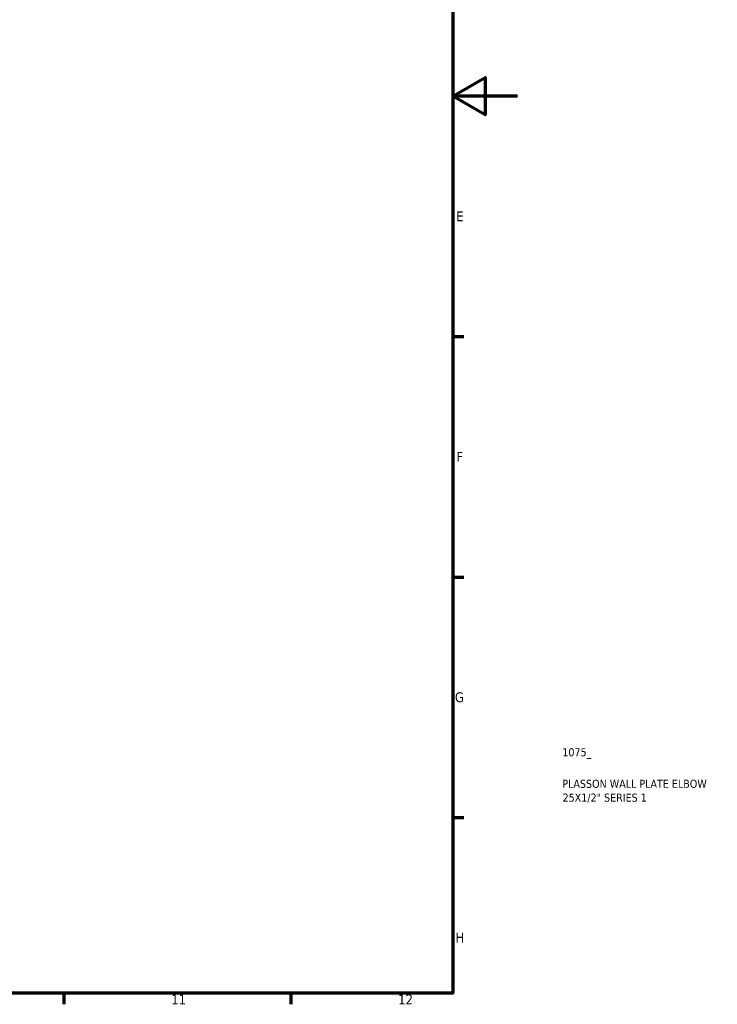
# Model space of a CAD drawing. Header units: millimetres. Extents: x 0 to 903, y 0 to 594.
# Tile 9 of 14: x 687 to 903, y 17 to 321. Entities that reach past the tile are written whole.
import ezdxf

# ---------------------------------------------------------------- set-up
doc = ezdxf.new("R2010")
doc.units = ezdxf.units.MM
doc.layers.add('Border (ANSI)', color=7, linetype='Continuous', lineweight=70)
doc.layers.add('Title (ISO)', color=7, linetype='Continuous', lineweight=50)
doc.styles.add('Note Text (ANSI)', font='tahoma.ttf')
doc.styles.add('Note Text (ISO)', font='tahoma.ttf')

# ---------------------------------------------------------------- blocks, each defined once
blk = doc.blocks.new('Borders Default Border')
at = {"layer": 'Border (ANSI)'}
for p, q in [((821, 222.75), (824.45, 222.75)), ((821, 148.5), (824.45, 148.5)), ((821, 74.25), (824.45, 74.25)), ((700.83, 20), (700.83, 16.55)), ((770.92, 20), (770.92, 16.55))]:
    blk.add_line(p, q, dxfattribs=at)
at = {"layer": 'Border (ANSI)', "flags": 128}
for points in [[(20, 20), (20, 574), (821, 574), (821, 20), (20, 20)], [(841, 297), (821, 297), (831, 302.77), (831, 291.23), (821, 297)]]:
    blk.add_lwpolyline(points, dxfattribs=at)
at = {"layer": 'Border (ANSI)', "attachment_point": 7, "style": 'Note Text (ANSI)'}
for s, insert, char_height in [('E', (822.05, 258.35), 3.05), ('F', (822.14, 184.1), 3.05), ('G', (821.66, 109.79), 3.05), ('H', (821.81, 35.6), 3.05), ('11', (734.04, 16.55), 3.048), ('12', (804.13, 16.55), 3.048)]:
    blk.add_mtext(s, dxfattribs=dict(at, insert=insert, char_height=char_height))
blk = doc.blocks.new('Title Blocks ISO')
at = {"layer": 'Title (ISO)', "color": 232, "true_color": 0xca0064, "style": 'Note Text (ISO)'}
for tag, p in [('PART_NUMBER_001', (33.84, 73.14)), ('DESCRIPTION_001', (33.84, 63.4)), ('DESCRIPTION_002', (33.91, 59.12))]:
    blk.add_attdef(tag, p, '', height=2.5, dxfattribs=at)

msp = doc.modelspace()

# ---------------------------------------------------------------- block references
msp.add_blockref('Borders Default Border', (0, 0))
msp.add_blockref('Title Blocks ISO', (821, 20)).add_auto_attribs({'PART_NUMBER_001': '1075_', 'DESCRIPTION_001': 'PLASSON WALL PLATE ELBOW', 'DESCRIPTION_002': '25X1/2" SERIES 1'})

doc.saveas('drawing.dxf')
